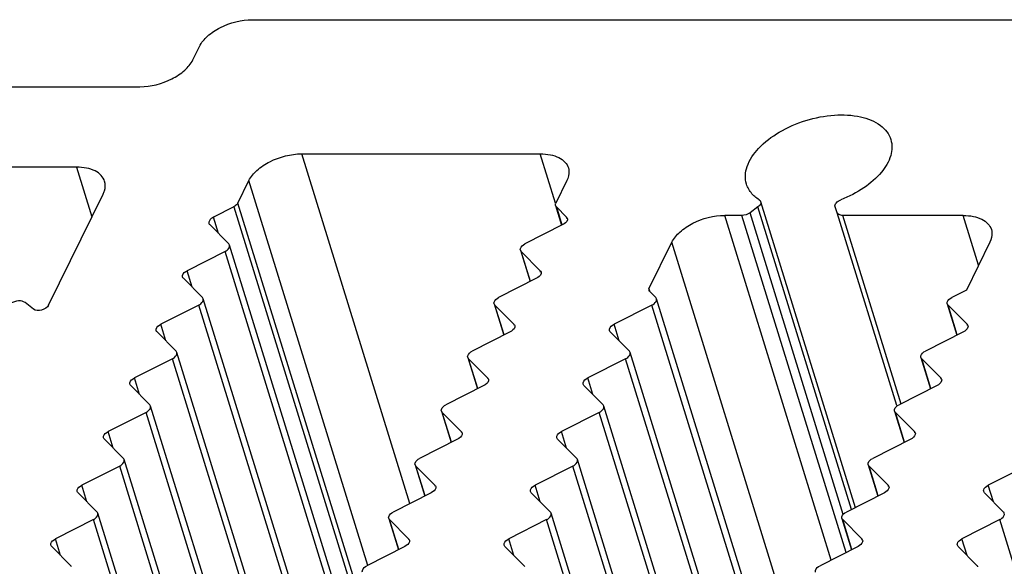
# Model space of a CAD drawing. Header units: millimetres. Extents: x 0 to 594, y 0 to 420.
# Tile 90 of 120: x 480.9 to 494.59, y 187.41 to 195.01. Entities that reach past the tile are written whole.
import ezdxf

# ---------------------------------------------------------------- set-up
doc = ezdxf.new("R2010")
doc.units = ezdxf.units.MM
doc.header["$LTSCALE"] = 32.67
doc.layers.get('0').update_dxf_attribs({"linetype": 'CONTINUOUS'})
doc.layers.add('3_ALL_AXES', color=7, linetype='CONTINUOUS')

msp = doc.modelspace()

# ---------------------------------------------------------------- linework, layer by layer
at = {"color": 7, "linetype": 'CONTINUOUS'}
for p, q in [((489.64897, 191.2682), (489.96774, 191.91778)), ((494.38883, 191.91778), (494.06248, 191.25275)), ((489.65221, 191.24183), (489.74327, 191.14995))]:
    msp.add_line(p, q, dxfattribs=at)
at = {"color": 9, "linetype": 'CONTINUOUS'}
for p, q in [((491.6049, 186.61992), (489.96774, 191.91778)), ((489.64897, 191.2682), (489.65669, 191.24321))]:
    msp.add_line(p, q, dxfattribs=at)
at = {"color": 7, "linetype": 'CONTINUOUS'}
for points, knots in [([(491.00573, 192.72667), (490.98178, 192.80423), (490.99726, 192.99885), (491.17742, 193.25196), (491.46479, 193.46881), (491.82711, 193.62493), (492.21435, 193.70045), (492.57394, 193.68353), (492.86557, 193.57626), (492.98809, 193.42424), (493.01209, 193.34668)], [0, 0, 0, 0, 0.09277299, 0.20696446, 0.34591303, 0.4999882, 0.65406446, 0.79301618, 0.90721253, 1, 1, 1, 1]), ([(493.01209, 193.34668), (493.03399, 193.27596), (493.02632, 193.10193), (492.87922, 192.86632), (492.63492, 192.6577), (492.42916, 192.55233), (492.31634, 192.50789)], [0, 0, 0, 0, 0.18882377, 0.41594378, 0.69073723, 1, 1, 1, 1]), ([(491.12011, 192.55492), (491.1065, 192.56697), (491.05732, 192.61574), (491.0208, 192.67786), (491.00573, 192.72667)], [0, 0, 0, 0, 0.26239613, 1, 1, 1, 1]), ([(489.96774, 191.91778), (489.99439, 191.9721), (490.0827, 192.07618), (490.32279, 192.23213), (490.55086, 192.29075), (490.7034, 192.29075)], [0, 0, 0, 0, 0.21222111, 0.46498194, 1, 1, 1, 1]), ([(494.01922, 192.29075), (494.06618, 192.29075), (494.15464, 192.28328), (494.27353, 192.24595), (494.3641, 192.18385), (494.40022, 192.1248), (494.40945, 192.09493)], [0, 0, 0, 0, 0.3037521, 0.56998921, 0.79778567, 1, 1, 1, 1]), ([(494.40945, 192.09493), (494.41364, 192.08135), (494.42528, 192.02169), (494.40914, 191.95917), (494.38883, 191.91778)], [0, 0, 0, 0, 0.23565024, 1, 1, 1, 1]), ([(489.64691, 191.25049), (489.6474, 191.24889), (489.64884, 191.24575), (489.65099, 191.24306), (489.65221, 191.24183)], [0, 0, 0, 0, 0.49030496, 1, 1, 1, 1])]:
    msp.add_open_spline(points, degree=3, knots=knots, dxfattribs=at)
for points in [[(491.18252, 192.50789), (491.1606, 192.52197), (491.13961, 192.53765), (491.12011, 192.55492)], [(489.64897, 191.2682), (489.64635, 191.26287), (489.64515, 191.25617), (489.64691, 191.25049)]]:
    msp.add_open_spline(points, degree=3, dxfattribs=at)
at = {"layer": '3_ALL_AXES', "color": 7, "linetype": 'CONTINUOUS'}
for p, q in [((484.13678, 195.0134), (541.05835, 195.0134)), ((483.3096, 194.45395), (483.40112, 194.64044)), ((477.71074, 194.08099), (482.57394, 194.08099)), ((484.82392, 193.1478), (488.13974, 193.1478)), ((481.69329, 192.96209), (477.16167, 192.96209)), ((483.93556, 192.46367), (484.08826, 192.77484)), ((488.50935, 192.77484), (488.35665, 192.46367)), ((481.30439, 191.04345), (482.0629, 192.58912)), ((491.20273, 192.48288), (492.51756, 188.2281)), ((483.8773, 192.41092), (483.59634, 192.26848)), ((488.35253, 192.42824), (488.43607, 192.15789)), ((488.36314, 192.41092), (488.5043, 192.26848)), ((491.16549, 192.41016), (491.05496, 192.32805)), ((492.2674, 192.32805), (492.23745, 192.41016)), ((490.94093, 192.29075), (490.7034, 192.29075)), ((494.01922, 192.29075), (492.34482, 192.29075)), ((483.54457, 192.16297), (483.80926, 191.89588)), ((488.45253, 192.16297), (487.9257, 191.89588)), ((483.75749, 191.79038), (483.23024, 191.52307)), ((485.41932, 186.70274), (483.81987, 191.87856)), ((487.86331, 191.8077), (487.99791, 191.37214)), ((487.87392, 191.79038), (488.13882, 191.52307)), ((483.17852, 191.41704), (483.44321, 191.14995)), ((488.08648, 191.41704), (487.55965, 191.14995)), ((494.06248, 191.25275), (493.8597, 191.14995)), ((481.0933, 190.98647), (480.97742, 191.07961)), ((485.05327, 185.95681), (483.45382, 191.13263)), ((491.35333, 185.95681), (489.75388, 191.13263)), ((483.39144, 191.04445), (482.86419, 190.77714)), ((487.49726, 191.06176), (487.63186, 190.62621)), ((487.50787, 191.04445), (487.77277, 190.77714)), ((489.69149, 191.04445), (489.16424, 190.77714)), ((493.79732, 191.06176), (493.93191, 190.62621)), ((493.80793, 191.04445), (494.07283, 190.77714)), ((482.81247, 190.67111), (483.07716, 190.40402)), ((487.72043, 190.67111), (487.1936, 190.40402)), ((489.11253, 190.67111), (489.37722, 190.40402)), ((494.02048, 190.67111), (493.49365, 190.40402)), ((483.02539, 190.29851), (482.49814, 190.03121)), ((484.68722, 185.21088), (483.08777, 190.3867)), ((487.13121, 190.31583), (487.26581, 189.88028)), ((487.14182, 190.29851), (487.40672, 190.03121)), ((489.32544, 190.29851), (488.79819, 190.03121)), ((490.98728, 185.21088), (489.38783, 190.3867)), ((493.43127, 190.31583), (493.56586, 189.88028)), ((493.44188, 190.29851), (493.70678, 190.03121)), ((482.44642, 189.92518), (482.71111, 189.65809)), ((487.35438, 189.92518), (486.82755, 189.65809)), ((488.74648, 189.92518), (489.01117, 189.65809)), ((493.65443, 189.92518), (493.1276, 189.65809)), ((484.32117, 184.46494), (482.72172, 189.64077)), ((486.76516, 189.5699), (486.89976, 189.13434)), ((490.62123, 184.46494), (489.02178, 189.64077)), ((493.06522, 189.5699), (493.19981, 189.13434)), ((482.65933, 189.55258), (482.13209, 189.28528)), ((486.77577, 189.55258), (487.04067, 189.28528)), ((488.95939, 189.55258), (488.43214, 189.28528)), ((493.07583, 189.55258), (493.34073, 189.28528)), ((482.08037, 189.17925), (482.34506, 188.91215)), ((486.98833, 189.17925), (486.4615, 188.91215)), ((488.38043, 189.17925), (488.64512, 188.91215)), ((493.28838, 189.17925), (492.76155, 188.91215)), ((483.95512, 183.71901), (482.35567, 188.89484)), ((490.25518, 183.71901), (488.65573, 188.89484)), ((482.29328, 188.80665), (481.76604, 188.53935)), ((486.39911, 188.82397), (486.5337, 188.38841)), ((486.40972, 188.80665), (486.67462, 188.53935)), ((488.59334, 188.80665), (488.06609, 188.53935)), ((492.69916, 188.82397), (492.83376, 188.38841)), ((492.70978, 188.80665), (492.97468, 188.53935)), ((494.8934, 188.80665), (494.36615, 188.53935)), ((481.71432, 188.43331), (481.97901, 188.16622)), ((486.62228, 188.43331), (486.09545, 188.16622)), ((488.01438, 188.43331), (488.27907, 188.16622)), ((492.92233, 188.43331), (492.3955, 188.16622)), ((494.31443, 188.43331), (494.57912, 188.16622)), ((483.58907, 182.97308), (481.98962, 188.1489)), ((486.03306, 188.07804), (486.16765, 187.64248)), ((489.88913, 182.97308), (488.28968, 188.1489)), ((492.33311, 188.07804), (492.46771, 187.64248)), ((481.92723, 188.06072), (481.39999, 187.79341)), ((486.04367, 188.06072), (486.30857, 187.79341)), ((488.22729, 188.06072), (487.70004, 187.79341)), ((492.34373, 188.06072), (492.60863, 187.79341)), ((494.52735, 188.06072), (494.0001, 187.79341)), ((481.34827, 187.68738), (481.61296, 187.42029)), ((486.25623, 187.68738), (485.72939, 187.42029)), ((487.64833, 187.68738), (487.91302, 187.42029)), ((492.55628, 187.68738), (492.02945, 187.42029)), ((493.94838, 187.68738), (494.21307, 187.42029))]:
    msp.add_line(p, q, dxfattribs=at)
at = {"layer": '3_ALL_AXES', "color": 9, "linetype": 'CONTINUOUS'}
for p, q in [((486.32706, 188.28365), (484.82392, 193.1478)), ((488.35163, 192.46212), (488.13974, 193.1478)), ((481.69329, 192.96209), (481.90682, 192.27108)), ((485.74176, 187.42411), (484.08826, 192.77484)), ((485.67566, 186.8327), (483.93556, 192.46367)), ((483.8773, 192.41092), (485.6112, 186.80002)), ((488.36314, 192.41092), (488.44087, 192.15937)), ((492.35118, 188.13346), (491.05496, 192.32805)), ((492.46594, 188.20193), (491.16549, 192.41016)), ((493.09554, 189.64818), (492.2674, 192.32805)), ((483.66718, 192.03925), (483.59634, 192.26848)), ((488.51011, 192.24968), (488.5043, 192.26848)), ((492.18423, 187.49876), (490.7034, 192.29075)), ((492.3896, 187.60288), (490.94093, 192.29075)), ((493.15569, 189.66677), (492.34482, 192.29075)), ((494.23276, 191.59974), (494.01922, 192.29075)), ((485.34062, 186.66734), (483.75749, 191.79038)), ((488.00246, 191.37445), (487.87392, 191.79038)), ((483.30128, 191.29316), (483.23024, 191.52307)), ((488.14462, 191.5043), (488.13882, 191.52307)), ((484.97457, 185.92141), (483.39144, 191.04445)), ((487.6364, 190.62851), (487.50787, 191.04445)), ((491.27463, 185.92141), (489.69149, 191.04445)), ((493.93646, 190.62851), (493.80793, 191.04445)), ((482.93523, 190.54723), (482.86419, 190.77714)), ((487.77857, 190.75837), (487.77277, 190.77714)), ((489.23529, 190.54723), (489.16424, 190.77714)), ((494.07863, 190.75837), (494.07283, 190.77714)), ((484.60852, 185.17547), (483.02539, 190.29851)), ((487.27035, 189.88258), (487.14182, 190.29851)), ((490.90858, 185.17547), (489.32544, 190.29851)), ((493.57041, 189.88258), (493.44188, 190.29851)), ((482.56918, 189.8013), (482.49814, 190.03121)), ((487.41252, 190.01244), (487.40672, 190.03121)), ((488.86924, 189.8013), (488.79819, 190.03121)), ((493.71258, 190.01244), (493.70678, 190.03121)), ((484.24247, 184.42954), (482.65933, 189.55258)), ((486.9043, 189.13665), (486.77577, 189.55258)), ((490.54253, 184.42954), (488.95939, 189.55258)), ((493.20436, 189.13665), (493.07583, 189.55258)), ((482.20313, 189.05537), (482.13209, 189.28528)), ((487.04647, 189.26651), (487.04067, 189.28528)), ((488.50319, 189.05537), (488.43214, 189.28528)), ((493.34653, 189.26651), (493.34073, 189.28528)), ((483.87642, 183.68361), (482.29328, 188.80665)), ((486.53825, 188.39072), (486.40972, 188.80665)), ((490.17648, 183.68361), (488.59334, 188.80665)), ((492.83831, 188.39072), (492.70978, 188.80665)), ((481.83708, 188.30944), (481.76604, 188.53935)), ((486.68042, 188.52057), (486.67462, 188.53935)), ((488.13714, 188.30944), (488.06609, 188.53935)), ((492.98048, 188.52057), (492.97468, 188.53935)), ((494.4372, 188.30944), (494.36615, 188.53935)), ((483.51037, 182.93768), (481.92723, 188.06072)), ((486.1722, 187.64479), (486.04367, 188.06072)), ((489.81043, 182.93768), (488.22729, 188.06072)), ((492.47226, 187.64479), (492.34373, 188.06072)), ((496.11049, 182.93768), (494.52735, 188.06072)), ((481.47103, 187.5635), (481.39999, 187.79341)), ((486.31437, 187.77464), (486.30857, 187.79341)), ((487.77109, 187.5635), (487.70004, 187.79341)), ((492.61443, 187.77464), (492.60863, 187.79341)), ((494.07115, 187.5635), (494.0001, 187.79341))]:
    msp.add_line(p, q, dxfattribs=at)
at = {"layer": '3_ALL_AXES', "color": 7, "linetype": 'CONTINUOUS'}
for points, knots in [([(483.40112, 194.64044), (483.42777, 194.69475), (483.51608, 194.79881), (483.75615, 194.95481), (483.98424, 195.0134), (484.13678, 195.0134)], [0, 0, 0, 0, 0.21219557, 0.4649752, 1, 1, 1, 1]), ([(482.57394, 194.08099), (482.72648, 194.08099), (482.95458, 194.13957), (483.19465, 194.29557), (483.28295, 194.39964), (483.3096, 194.45395)], [0, 0, 0, 0, 0.5350248, 0.78780443, 1, 1, 1, 1]), ([(484.08826, 192.77484), (484.11491, 192.82915), (484.20322, 192.93323), (484.44331, 193.08918), (484.67139, 193.1478), (484.82392, 193.1478)], [0, 0, 0, 0, 0.21222204, 0.46498254, 1, 1, 1, 1]), ([(488.13974, 193.1478), (488.1867, 193.1478), (488.27517, 193.14033), (488.39405, 193.103), (488.48463, 193.0409), (488.52074, 192.98186), (488.52997, 192.95199)], [0, 0, 0, 0, 0.30375218, 0.56998946, 0.7977859, 1, 1, 1, 1]), ([(482.08351, 192.76627), (482.07426, 192.79613), (482.03823, 192.8552), (481.94756, 192.91729), (481.82867, 192.95457), (481.74021, 192.96209), (481.69329, 192.96209)], [0, 0, 0, 0, 0.20219674, 0.42995197, 0.69649702, 1, 1, 1, 1]), ([(488.52997, 192.95199), (488.53417, 192.93841), (488.5458, 192.87874), (488.52966, 192.81623), (488.50935, 192.77484)], [0, 0, 0, 0, 0.23564973, 1, 1, 1, 1]), ([(482.0629, 192.58912), (482.07015, 192.6039), (482.09292, 192.65952), (482.09646, 192.72446), (482.08351, 192.76627)], [0, 0, 0, 0, 0.27323757, 1, 1, 1, 1]), ([(483.93556, 192.46367), (483.93303, 192.4585), (483.91841, 192.43621), (483.89577, 192.42028), (483.8773, 192.41092)], [0, 0, 0, 0, 0.21730287, 1, 1, 1, 1]), ([(491.20272, 192.48288), (491.20449, 192.47724), (491.20624, 192.44787), (491.18349, 192.42353), (491.16549, 192.41016)], [0, 0, 0, 0, 0.20865993, 1, 1, 1, 1]), ([(492.23745, 192.41016), (492.23121, 192.42725), (492.25135, 192.47689), (492.29177, 192.49821), (492.31634, 192.50789)], [0, 0, 0, 0, 0.40792503, 1, 1, 1, 1]), ([(492.34482, 192.29075), (492.33566, 192.29075), (492.307, 192.29259), (492.27436, 192.30896), (492.2674, 192.32805)], [0, 0, 0, 0, 0.31059492, 1, 1, 1, 1]), ([(483.59634, 192.26848), (483.58576, 192.26311), (483.55497, 192.24487), (483.52651, 192.20456), (483.53401, 192.18031)], [0, 0, 0, 0, 0.31865481, 1, 1, 1, 1]), ([(488.51486, 192.25114), (488.51707, 192.24398), (488.51668, 192.2041), (488.47957, 192.17669), (488.45253, 192.16297)], [0, 0, 0, 0, 0.1982389, 1, 1, 1, 1]), ([(487.86337, 191.80771), (487.86115, 191.81488), (487.86154, 191.85476), (487.89865, 191.88217), (487.9257, 191.89588)], [0, 0, 0, 0, 0.1982389, 1, 1, 1, 1]), ([(483.75749, 191.79038), (483.76807, 191.79575), (483.79886, 191.81399), (483.82732, 191.8543), (483.81982, 191.87855)], [0, 0, 0, 0, 0.31865481, 1, 1, 1, 1]), ([(483.16782, 191.43472), (483.16563, 191.44191), (483.1661, 191.48182), (483.20317, 191.50932), (483.23024, 191.52307)], [0, 0, 0, 0, 0.19842178, 1, 1, 1, 1]), ([(488.14934, 191.50576), (488.15157, 191.49855), (488.1511, 191.45838), (488.11372, 191.43085), (488.08648, 191.41704)], [0, 0, 0, 0, 0.1981289, 1, 1, 1, 1]), ([(480.97742, 191.07961), (480.95341, 191.09891), (480.8778, 191.10882), (480.81081, 191.0882), (480.77756, 191.06927)], [0, 0, 0, 0, 0.44600119, 1, 1, 1, 1]), ([(483.39144, 191.04445), (483.40202, 191.04981), (483.43281, 191.06806), (483.46127, 191.10836), (483.45377, 191.13261)], [0, 0, 0, 0, 0.31865481, 1, 1, 1, 1]), ([(487.49731, 191.06178), (487.4951, 191.06895), (487.49549, 191.10883), (487.5326, 191.13624), (487.55965, 191.14995)], [0, 0, 0, 0, 0.1982389, 1, 1, 1, 1]), ([(489.69149, 191.04445), (489.70208, 191.04981), (489.73287, 191.06806), (489.76133, 191.10836), (489.75382, 191.13261)], [0, 0, 0, 0, 0.31865481, 1, 1, 1, 1]), ([(493.79737, 191.06178), (493.79516, 191.06895), (493.79555, 191.10883), (493.83266, 191.13624), (493.8597, 191.14995)], [0, 0, 0, 0, 0.1982389, 1, 1, 1, 1]), ([(481.30439, 191.04345), (481.28688, 191.00776), (481.21197, 190.96662), (481.12284, 190.96273), (481.0933, 190.98647)], [0, 0, 0, 0, 0.51193418, 1, 1, 1, 1]), ([(482.80177, 190.68879), (482.79958, 190.69598), (482.80005, 190.73589), (482.83712, 190.76339), (482.86419, 190.77714)], [0, 0, 0, 0, 0.19842178, 1, 1, 1, 1]), ([(487.78329, 190.75983), (487.78552, 190.75262), (487.78505, 190.71245), (487.74767, 190.68492), (487.72043, 190.67111)], [0, 0, 0, 0, 0.1981289, 1, 1, 1, 1]), ([(489.10182, 190.68879), (489.09964, 190.69598), (489.10011, 190.73589), (489.13717, 190.76339), (489.16424, 190.77714)], [0, 0, 0, 0, 0.19842178, 1, 1, 1, 1]), ([(494.08335, 190.75983), (494.08558, 190.75262), (494.08511, 190.71245), (494.04772, 190.68492), (494.02048, 190.67111)], [0, 0, 0, 0, 0.1981289, 1, 1, 1, 1]), ([(487.13126, 190.31585), (487.12905, 190.32301), (487.12944, 190.3629), (487.16655, 190.39031), (487.1936, 190.40402)], [0, 0, 0, 0, 0.1982389, 1, 1, 1, 1]), ([(493.43132, 190.31585), (493.42911, 190.32301), (493.4295, 190.3629), (493.46661, 190.39031), (493.49365, 190.40402)], [0, 0, 0, 0, 0.1982389, 1, 1, 1, 1]), ([(483.02539, 190.29851), (483.03597, 190.30388), (483.06676, 190.32213), (483.09522, 190.36243), (483.08772, 190.38668)], [0, 0, 0, 0, 0.31865481, 1, 1, 1, 1]), ([(489.32544, 190.29851), (489.33603, 190.30388), (489.36682, 190.32213), (489.39528, 190.36243), (489.38777, 190.38668)], [0, 0, 0, 0, 0.31865481, 1, 1, 1, 1]), ([(482.43572, 189.94286), (482.43353, 189.95005), (482.434, 189.98996), (482.47107, 190.01746), (482.49814, 190.03121)], [0, 0, 0, 0, 0.19842178, 1, 1, 1, 1]), ([(487.41724, 190.0139), (487.41947, 190.00669), (487.419, 189.96652), (487.38162, 189.93899), (487.35438, 189.92518)], [0, 0, 0, 0, 0.1981289, 1, 1, 1, 1]), ([(488.73577, 189.94286), (488.73359, 189.95005), (488.73406, 189.98996), (488.77112, 190.01746), (488.79819, 190.03121)], [0, 0, 0, 0, 0.19842178, 1, 1, 1, 1]), ([(493.7173, 190.0139), (493.71953, 190.00669), (493.71906, 189.96652), (493.68167, 189.93899), (493.65443, 189.92518)], [0, 0, 0, 0, 0.1981289, 1, 1, 1, 1]), ([(482.65933, 189.55258), (482.66992, 189.55795), (482.70071, 189.57619), (482.72917, 189.6165), (482.72167, 189.64075)], [0, 0, 0, 0, 0.31865481, 1, 1, 1, 1]), ([(486.76521, 189.56992), (486.763, 189.57708), (486.76339, 189.61696), (486.8005, 189.64437), (486.82755, 189.65809)], [0, 0, 0, 0, 0.1982389, 1, 1, 1, 1]), ([(488.95939, 189.55258), (488.96998, 189.55795), (489.00077, 189.57619), (489.02923, 189.6165), (489.02172, 189.64075)], [0, 0, 0, 0, 0.31865481, 1, 1, 1, 1]), ([(493.06527, 189.56992), (493.06306, 189.57708), (493.06345, 189.61696), (493.10056, 189.64437), (493.1276, 189.65809)], [0, 0, 0, 0, 0.1982389, 1, 1, 1, 1]), ([(482.06967, 189.19692), (482.06748, 189.20411), (482.06795, 189.24403), (482.10502, 189.27153), (482.13209, 189.28528)], [0, 0, 0, 0, 0.19842178, 1, 1, 1, 1]), ([(487.05119, 189.26796), (487.05342, 189.26076), (487.05295, 189.22058), (487.01557, 189.19306), (486.98833, 189.17925)], [0, 0, 0, 0, 0.1981289, 1, 1, 1, 1]), ([(488.36972, 189.19692), (488.36754, 189.20411), (488.36801, 189.24403), (488.40507, 189.27153), (488.43214, 189.28528)], [0, 0, 0, 0, 0.19842178, 1, 1, 1, 1]), ([(493.35125, 189.26796), (493.35348, 189.26076), (493.35301, 189.22058), (493.31562, 189.19306), (493.28838, 189.17925)], [0, 0, 0, 0, 0.1981289, 1, 1, 1, 1]), ([(482.29328, 188.80665), (482.30387, 188.81202), (482.33466, 188.83026), (482.36312, 188.87057), (482.35562, 188.89482)], [0, 0, 0, 0, 0.31865481, 1, 1, 1, 1]), ([(486.39916, 188.82399), (486.39695, 188.83115), (486.39734, 188.87103), (486.43445, 188.89844), (486.4615, 188.91215)], [0, 0, 0, 0, 0.1982389, 1, 1, 1, 1]), ([(488.59334, 188.80665), (488.60393, 188.81202), (488.63472, 188.83026), (488.66318, 188.87057), (488.65567, 188.89482)], [0, 0, 0, 0, 0.31865481, 1, 1, 1, 1]), ([(492.69922, 188.82399), (492.69701, 188.83115), (492.6974, 188.87103), (492.7345, 188.89844), (492.76155, 188.91215)], [0, 0, 0, 0, 0.1982389, 1, 1, 1, 1]), ([(481.70362, 188.45099), (481.70143, 188.45818), (481.7019, 188.49809), (481.73897, 188.52559), (481.76604, 188.53935)], [0, 0, 0, 0, 0.19842178, 1, 1, 1, 1]), ([(486.68514, 188.52203), (486.68737, 188.51482), (486.6869, 188.47465), (486.64952, 188.44713), (486.62228, 188.43331)], [0, 0, 0, 0, 0.1981289, 1, 1, 1, 1]), ([(488.00367, 188.45099), (488.00149, 188.45818), (488.00196, 188.49809), (488.03902, 188.52559), (488.06609, 188.53935)], [0, 0, 0, 0, 0.19842178, 1, 1, 1, 1]), ([(492.9852, 188.52203), (492.98743, 188.51482), (492.98696, 188.47465), (492.94957, 188.44713), (492.92233, 188.43331)], [0, 0, 0, 0, 0.1981289, 1, 1, 1, 1]), ([(494.30373, 188.45099), (494.30155, 188.45818), (494.30201, 188.49809), (494.33908, 188.52559), (494.36615, 188.53935)], [0, 0, 0, 0, 0.19842178, 1, 1, 1, 1]), ([(481.92723, 188.06072), (481.93782, 188.06609), (481.96861, 188.08433), (481.99707, 188.12464), (481.98957, 188.14889)], [0, 0, 0, 0, 0.31865481, 1, 1, 1, 1]), ([(486.03311, 188.07805), (486.0309, 188.08522), (486.03129, 188.1251), (486.0684, 188.15251), (486.09545, 188.16622)], [0, 0, 0, 0, 0.1982389, 1, 1, 1, 1]), ([(488.22729, 188.06072), (488.23788, 188.06609), (488.26867, 188.08433), (488.29713, 188.12464), (488.28962, 188.14889)], [0, 0, 0, 0, 0.31865481, 1, 1, 1, 1]), ([(492.33317, 188.07805), (492.33095, 188.08522), (492.33135, 188.1251), (492.36845, 188.15251), (492.3955, 188.16622)], [0, 0, 0, 0, 0.1982389, 1, 1, 1, 1]), ([(494.52735, 188.06072), (494.53794, 188.06609), (494.56872, 188.08433), (494.59718, 188.12464), (494.58968, 188.14889)], [0, 0, 0, 0, 0.31865481, 1, 1, 1, 1]), ([(481.33757, 187.70506), (481.33538, 187.71225), (481.33585, 187.75216), (481.37291, 187.77966), (481.39999, 187.79341)], [0, 0, 0, 0, 0.19842178, 1, 1, 1, 1]), ([(487.63762, 187.70506), (487.63544, 187.71225), (487.63591, 187.75216), (487.67297, 187.77966), (487.70004, 187.79341)], [0, 0, 0, 0, 0.19842178, 1, 1, 1, 1]), ([(493.93768, 187.70506), (493.9355, 187.71225), (493.93596, 187.75216), (493.97303, 187.77966), (494.0001, 187.79341)], [0, 0, 0, 0, 0.19842178, 1, 1, 1, 1]), ([(486.31909, 187.7761), (486.32132, 187.76889), (486.32085, 187.72872), (486.28347, 187.70119), (486.25623, 187.68738)], [0, 0, 0, 0, 0.1981289, 1, 1, 1, 1]), ([(492.61915, 187.7761), (492.62138, 187.76889), (492.62091, 187.72872), (492.58352, 187.70119), (492.55628, 187.68738)], [0, 0, 0, 0, 0.1981289, 1, 1, 1, 1]), ([(485.66706, 187.33212), (485.66485, 187.33929), (485.66524, 187.37917), (485.70235, 187.40658), (485.72939, 187.42029)], [0, 0, 0, 0, 0.1982389, 1, 1, 1, 1]), ([(491.96712, 187.33212), (491.9649, 187.33929), (491.9653, 187.37917), (492.0024, 187.40658), (492.02945, 187.42029)], [0, 0, 0, 0, 0.1982389, 1, 1, 1, 1])]:
    msp.add_open_spline(points, degree=3, knots=knots, dxfattribs=at)
for points in [[(488.35253, 192.42824), (488.34901, 192.43959), (488.35141, 192.45299), (488.35665, 192.46367)], [(491.18252, 192.50789), (491.19154, 192.5021), (491.19951, 192.49311), (491.20272, 192.48288)], [(488.36314, 192.41092), (488.35838, 192.41573), (488.35453, 192.42177), (488.35253, 192.42824)], [(491.05496, 192.32805), (491.02285, 192.3042), (490.98092, 192.29075), (490.94093, 192.29075)], [(483.53401, 192.18031), (483.53601, 192.17385), (483.53981, 192.16778), (483.54457, 192.16297)], [(488.5043, 192.26848), (488.50906, 192.26367), (488.51286, 192.25761), (488.51486, 192.25114)], [(483.81982, 191.87855), (483.81782, 191.88501), (483.81402, 191.89108), (483.80926, 191.89588)], [(487.87392, 191.79038), (487.86916, 191.79518), (487.86537, 191.80125), (487.86337, 191.80771)], [(488.13882, 191.52307), (488.14357, 191.51827), (488.14734, 191.51221), (488.14934, 191.50576)], [(483.17852, 191.41704), (483.17367, 191.42194), (483.16982, 191.42813), (483.16782, 191.43472)], [(483.45377, 191.13261), (483.45177, 191.13908), (483.44797, 191.14514), (483.44321, 191.14995)], [(489.75382, 191.13261), (489.75182, 191.13908), (489.74803, 191.14514), (489.74327, 191.14995)], [(487.50787, 191.04445), (487.50311, 191.04925), (487.49931, 191.05532), (487.49731, 191.06178)], [(493.80793, 191.04445), (493.80317, 191.04925), (493.79937, 191.05532), (493.79737, 191.06178)], [(482.81247, 190.67111), (482.80762, 190.676), (482.80377, 190.6822), (482.80177, 190.68879)], [(487.77277, 190.77714), (487.77752, 190.77234), (487.78129, 190.76628), (487.78329, 190.75983)], [(489.11253, 190.67111), (489.10768, 190.676), (489.10383, 190.6822), (489.10182, 190.68879)], [(494.07283, 190.77714), (494.07757, 190.77234), (494.08135, 190.76628), (494.08335, 190.75983)], [(483.08772, 190.38668), (483.08572, 190.39315), (483.08192, 190.39921), (483.07716, 190.40402)], [(489.38777, 190.38668), (489.38577, 190.39315), (489.38198, 190.39921), (489.37722, 190.40402)], [(487.14182, 190.29851), (487.13706, 190.30332), (487.13326, 190.30939), (487.13126, 190.31585)], [(493.44188, 190.29851), (493.43712, 190.30332), (493.43332, 190.30939), (493.43132, 190.31585)], [(487.40672, 190.03121), (487.41147, 190.0264), (487.41524, 190.02035), (487.41724, 190.0139)], [(493.70678, 190.03121), (493.71152, 190.0264), (493.7153, 190.02035), (493.7173, 190.0139)], [(482.44642, 189.92518), (482.44157, 189.93007), (482.43772, 189.93626), (482.43572, 189.94286)], [(488.74648, 189.92518), (488.74163, 189.93007), (488.73778, 189.93626), (488.73577, 189.94286)], [(482.72167, 189.64075), (482.71967, 189.64721), (482.71587, 189.65328), (482.71111, 189.65809)], [(486.77577, 189.55258), (486.77101, 189.55739), (486.76721, 189.56345), (486.76521, 189.56992)], [(489.02172, 189.64075), (489.01972, 189.64721), (489.01593, 189.65328), (489.01117, 189.65809)], [(493.07583, 189.55258), (493.07107, 189.55739), (493.06727, 189.56345), (493.06527, 189.56992)], [(482.08037, 189.17925), (482.07552, 189.18414), (482.07167, 189.19033), (482.06967, 189.19692)], [(487.04067, 189.28528), (487.04542, 189.28047), (487.04919, 189.27441), (487.05119, 189.26796)], [(488.38043, 189.17925), (488.37558, 189.18414), (488.37173, 189.19033), (488.36972, 189.19692)], [(493.34073, 189.28528), (493.34547, 189.28047), (493.34925, 189.27441), (493.35125, 189.26796)], [(482.35562, 188.89482), (482.35362, 188.90128), (482.34982, 188.90735), (482.34506, 188.91215)], [(488.65567, 188.89482), (488.65367, 188.90128), (488.64988, 188.90735), (488.64512, 188.91215)], [(486.40972, 188.80665), (486.40496, 188.81146), (486.40116, 188.81752), (486.39916, 188.82399)], [(492.70978, 188.80665), (492.70502, 188.81146), (492.70122, 188.81752), (492.69922, 188.82399)], [(486.67462, 188.53935), (486.67937, 188.53454), (486.68314, 188.52848), (486.68514, 188.52203)], [(492.97468, 188.53935), (492.97942, 188.53454), (492.9832, 188.52848), (492.9852, 188.52203)], [(481.71432, 188.43331), (481.70947, 188.43821), (481.70562, 188.4444), (481.70362, 188.45099)], [(488.01438, 188.43331), (488.00953, 188.43821), (488.00568, 188.4444), (488.00367, 188.45099)], [(494.31443, 188.43331), (494.30958, 188.43821), (494.30573, 188.4444), (494.30373, 188.45099)], [(481.98957, 188.14889), (481.98757, 188.15535), (481.98377, 188.16142), (481.97901, 188.16622)], [(486.04367, 188.06072), (486.03891, 188.06552), (486.03511, 188.07159), (486.03311, 188.07805)], [(488.28962, 188.14889), (488.28762, 188.15535), (488.28383, 188.16142), (488.27907, 188.16622)], [(492.34373, 188.06072), (492.33897, 188.06552), (492.33517, 188.07159), (492.33317, 188.07805)], [(494.58968, 188.14889), (494.58768, 188.15535), (494.58389, 188.16142), (494.57912, 188.16622)], [(486.30857, 187.79341), (486.31332, 187.78861), (486.31709, 187.78255), (486.31909, 187.7761)], [(492.60863, 187.79341), (492.61337, 187.78861), (492.61715, 187.78255), (492.61915, 187.7761)], [(481.34827, 187.68738), (481.34342, 187.69228), (481.33957, 187.69847), (481.33757, 187.70506)], [(487.64833, 187.68738), (487.64348, 187.69228), (487.63963, 187.69847), (487.63762, 187.70506)], [(493.94838, 187.68738), (493.94353, 187.69228), (493.93968, 187.69847), (493.93768, 187.70506)], [(481.62352, 187.40295), (481.62152, 187.40942), (481.61772, 187.41548), (481.61296, 187.42029)], [(487.92357, 187.40295), (487.92157, 187.40942), (487.91778, 187.41548), (487.91302, 187.42029)], [(494.22363, 187.40295), (494.22163, 187.40942), (494.21784, 187.41548), (494.21307, 187.42029)]]:
    msp.add_open_spline(points, degree=3, dxfattribs=at)

doc.saveas('drawing.dxf')
